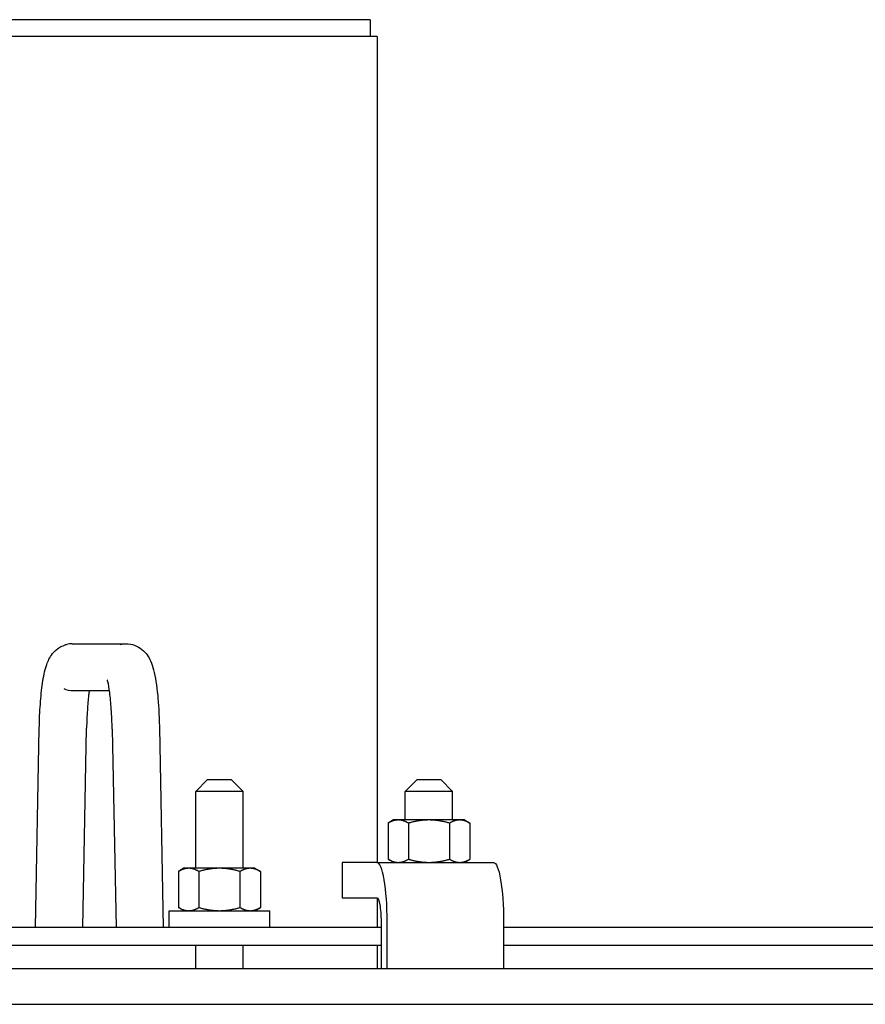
# Model space of a CAD drawing. Extents: x 0 to 796, y 0 to 496.
# Tile 74 of 242: x 129 to 138, y 301 to 312. Entities that reach past the tile are written whole.
import ezdxf

# ---------------------------------------------------------------- set-up
doc = ezdxf.new("R2010")
doc.units = 0
doc.header["$LTSCALE"] = 12
doc.header["$MEASUREMENT"] = 0
doc.layers.get('0').update_dxf_attribs({"linetype": 'CONTINUOUS'})
doc.layers.add('X', color=1, linetype='CONTINUOUS')

msp = doc.modelspace()

# ---------------------------------------------------------------- linework, layer by layer
for p, q in [((129.78657, 305.10335), (130.33685, 305.10335)), ((129.79625, 304.60821), (130.18017, 304.60821)), ((129.39689, 302.10578), (129.43805, 304.21016)), ((129.89689, 302.10578), (129.93805, 304.21016)), ((130.20835, 304.20057), (130.24932, 302.10578)), ((130.70797, 304.21975), (130.74932, 302.10578)), ((131.21755, 303.66828), (131.09255, 303.54328)), ((131.21755, 303.66828), (131.46755, 303.66828)), ((131.46755, 303.66828), (131.59255, 303.54328)), ((133.43241, 303.66828), (133.30741, 303.54328)), ((133.43241, 303.66828), (133.68241, 303.66828)), ((133.68241, 303.66828), (133.80741, 303.54328)), ((131.59255, 303.54328), (131.09255, 303.54328)), ((131.09255, 302.73078), (131.09255, 303.54328)), ((131.59255, 302.73078), (131.59255, 303.54328)), ((133.80741, 303.54328), (133.30741, 303.54328)), ((133.30741, 303.24128), (133.30741, 303.54328)), ((133.80741, 303.24128), (133.80741, 303.54328)), ((133.18241, 303.24128), (133.1244, 303.20779)), ((133.23265, 303.24128), (133.18241, 303.24128)), ((133.55741, 303.24128), (133.23265, 303.24128)), ((133.88217, 303.24128), (133.55741, 303.24128)), ((133.93241, 303.24128), (133.88217, 303.24128)), ((133.93241, 303.24128), (133.99042, 303.20779)), ((133.1244, 303.20779), (133.1244, 302.82677)), ((133.3409, 303.20779), (133.3409, 302.82677)), ((133.77392, 303.20779), (133.77392, 302.82677)), ((133.99042, 303.20779), (133.99042, 302.82677)), ((133.18241, 302.79328), (133.1244, 302.82677)), ((133.93241, 302.79328), (133.99042, 302.82677)), ((130.96755, 302.73078), (130.90954, 302.69729)), ((131.01779, 302.73078), (130.96755, 302.73078)), ((131.34255, 302.73078), (131.01779, 302.73078)), ((131.66731, 302.73078), (131.34255, 302.73078)), ((131.71755, 302.73078), (131.66731, 302.73078)), ((131.71755, 302.73078), (131.77556, 302.69729)), ((133.00702, 302.79328), (132.63802, 302.79328)), ((132.63802, 302.79328), (132.63802, 302.41828)), ((133.00702, 302.79328), (134.23803, 302.79328)), ((130.90954, 302.69729), (130.90954, 302.31627)), ((131.12604, 302.69729), (131.12604, 302.31627)), ((131.55905, 302.69729), (131.55905, 302.31627)), ((131.77556, 302.69729), (131.77556, 302.31627)), ((132.63802, 302.41828), (133.00702, 302.41828)), ((130.96755, 302.28278), (130.90954, 302.31627)), ((131.71755, 302.28278), (131.77556, 302.31627)), ((130.81105, 302.28278), (131.87405, 302.28278)), ((130.81105, 302.10578), (130.81105, 302.28278)), ((131.87405, 302.10578), (131.87405, 302.28278)), ((133.05044, 302.10578), (125.31378, 302.10578)), ((133.05044, 302.16828), (133.05044, 301.66828)), ((133.11555, 301.66828), (133.11555, 302.16828)), ((134.34656, 302.16828), (134.34656, 301.66828)), ((141.68901, 302.10578), (134.34656, 302.10578)), ((125.31378, 301.91828), (133.05044, 301.91828)), ((131.09255, 301.66828), (131.09255, 301.91828)), ((131.59255, 301.66828), (131.59255, 301.91828)), ((134.34656, 301.91828), (141.68901, 301.91828)), ((164.50229, 301.66828), (89.36931, 301.66828)), ((89.36931, 301.29328), (164.50229, 301.29328))]:
    msp.add_line(p, q)
for centre, major_axis, ratio, start_param, end_param in [((129.79141, 304.85578), (-0.17764, 0.17591), 0.98063085, -0.78050844, -0.54115672), ((129.79141, 304.85578), (0.17764, -0.17591), 0.98063085, -1.19567255, -0.78050844), ((130.45816, 304.21016), (-0.24981, -0.00957), 0.00001784, -0.00000035, 0.00026105), ((130.45816, 304.21016), (0.24981, 0.00959), 0.00001636, -0.00000031, 0.00023941), ((133.00702, 302.16828), (0, 0.625), 0.17364818, -1.57079633, 0)]:
    msp.add_ellipse(centre, major_axis=major_axis, ratio=ratio, start_param=start_param, end_param=end_param)
at = {"extrusion": (0, 0, -1)}
for centre, major_axis in [((134.23803, 302.16828), (0, 0.625)), ((133.00702, 302.16828), (0, 0.25))]:
    msp.add_ellipse(centre, major_axis=major_axis, ratio=0.17364818, start_param=0, end_param=1.57079633, dxfattribs=at)
for points, knots in [([(129.43805, 304.21016), (129.43969, 304.29811), (129.44348, 304.38525), (129.45495, 304.5462), (129.46278, 304.62163), (129.48289, 304.75784), (129.49485, 304.81759), (129.5247, 304.90877), (129.53916, 304.94491), (129.5815, 305.00527), (129.60188, 305.02807), (129.65152, 305.06639), (129.68114, 305.08229), (129.71778, 305.09362), (129.72287, 305.09503), (129.72802, 305.09629)], [0, 0, 0, 0, 0.26602481, 0.26602481, 0.53599161, 0.53599161, 0.82554513, 0.82554513, 1.01623287, 1.01623287, 1.12609531, 1.12609531, 1.23372712, 1.23372712, 1.25088207, 1.25088207, 1.25088207, 1.25088207]), ([(130.2914, 305.09629), (130.31198, 305.10133), (130.33346, 305.10395), (130.38587, 305.10395), (130.41734, 305.09829), (130.47442, 305.07749), (130.50077, 305.06224), (130.5452, 305.02676), (130.56364, 305.00627), (130.59349, 304.96474), (130.60481, 304.94354), (130.62812, 304.89165), (130.63773, 304.86112), (130.66575, 304.7531), (130.67927, 304.662), (130.69426, 304.50612), (130.69821, 304.45321), (130.70447, 304.3409), (130.70673, 304.28063), (130.70797, 304.21977)], [0, 0, 0, 0, 0.06865855, 0.06865855, 0.16862555, 0.16862555, 0.26725908, 0.26725908, 0.36687994, 0.36687994, 0.47387297, 0.47387297, 0.6390547, 0.6390547, 1.01828176, 1.01828176, 1.19428451, 1.19428451, 1.37867622, 1.37867622, 1.37867622, 1.37867622]), ([(130.20835, 304.20059), (130.20699, 304.27359), (130.204, 304.34588), (130.19533, 304.47698), (130.18951, 304.53775), (130.17672, 304.63546), (130.16938, 304.6754), (130.16103, 304.70949), (130.15884, 304.71685), (130.157, 304.72236), (130.15662, 304.72333), (130.15662, 304.72333)], [0, 0, 0, 0, 0.22114779, 0.22114779, 0.440748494, 0.440748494, 0.648413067, 0.648413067, 0.732402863, 0.732402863, 0.771972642, 0.771972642, 0.771972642, 0.771972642]), ([(129.96605, 304.60821), (129.96385, 304.59277), (129.9617, 304.57622), (129.9543, 304.51271), (129.94961, 304.45954), (129.94213, 304.3425), (129.93941, 304.27673), (129.93805, 304.21016)], [0.777701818, 0.777701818, 0.777701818, 0.777701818, 0.848880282, 0.848880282, 1.037483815, 1.037483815, 1.239566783, 1.239566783, 1.239566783, 1.239566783])]:
    msp.add_open_spline(points, degree=3, knots=knots)
for points in [[(133.23265, 303.24128), (133.18241, 303.24128), (133.1244, 303.20779)], [(133.3409, 303.20779), (133.28289, 303.24128), (133.23265, 303.24128)], [(133.55741, 303.24128), (133.45693, 303.24128), (133.3409, 303.20779)], [(133.77392, 303.20779), (133.65789, 303.24128), (133.55741, 303.24128)], [(133.88217, 303.24128), (133.83193, 303.24128), (133.77392, 303.20779)], [(133.99042, 303.20779), (133.93241, 303.24128), (133.88217, 303.24128)], [(133.1244, 302.82677), (133.18241, 302.79328), (133.23265, 302.79328)], [(133.23265, 302.79328), (133.28289, 302.79328), (133.3409, 302.82677)], [(133.3409, 302.82677), (133.45693, 302.79328), (133.55741, 302.79328)], [(133.55741, 302.79328), (133.65789, 302.79328), (133.77392, 302.82677)], [(133.77392, 302.82677), (133.83193, 302.79328), (133.88217, 302.79328)], [(133.88217, 302.79328), (133.93241, 302.79328), (133.99042, 302.82677)], [(131.01779, 302.73078), (130.96755, 302.73078), (130.90954, 302.69729)], [(131.12604, 302.69729), (131.06803, 302.73078), (131.01779, 302.73078)], [(131.34255, 302.73078), (131.24207, 302.73078), (131.12604, 302.69729)], [(131.55905, 302.69729), (131.44303, 302.73078), (131.34255, 302.73078)], [(131.66731, 302.73078), (131.61707, 302.73078), (131.55905, 302.69729)], [(131.77556, 302.69729), (131.71755, 302.73078), (131.66731, 302.73078)], [(130.90954, 302.31627), (130.96755, 302.28278), (131.01779, 302.28278)], [(131.01779, 302.28278), (131.06803, 302.28278), (131.12604, 302.31627)], [(131.12604, 302.31627), (131.24207, 302.28278), (131.34255, 302.28278)], [(131.34255, 302.28278), (131.44303, 302.28278), (131.55905, 302.31627)], [(131.55905, 302.31627), (131.61707, 302.28278), (131.66731, 302.28278)], [(131.66731, 302.28278), (131.71755, 302.28278), (131.77556, 302.31627)]]:
    msp.add_rational_spline(points, [1, 1.0379548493, 1], degree=2)
at = {"layer": 'X'}
for p, q in [((132.9373, 311.69938), (121.20859, 311.69938)), ((132.9373, 311.69938), (132.9373, 311.52008)), ((133.00909, 311.52008), (125.71231, 311.52008)), ((133.00909, 311.52008), (133.00909, 302.79328)), ((133.00909, 302.418), (133.00909, 302.10578)), ((133.00909, 301.91828), (133.00909, 301.66828))]:
    msp.add_line(p, q, dxfattribs=at)

doc.saveas('drawing.dxf')
